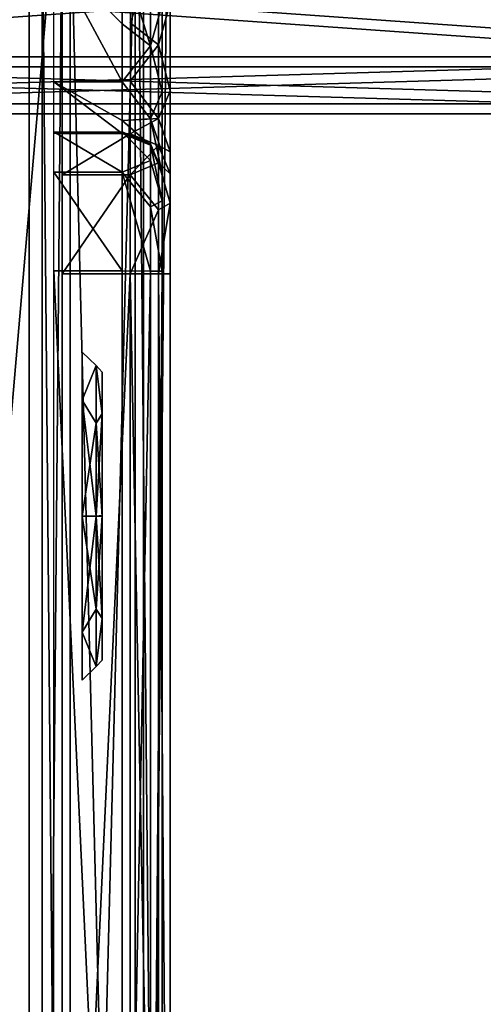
# Model space of a CAD drawing. Header units: millimetres. Extents: x -95 to 107, y -68 to 6.
# Tile 18 of 21: x 65 to 76, y -31 to -6. Entities that reach past the tile are written whole.
import ezdxf

# ---------------------------------------------------------------- set-up
doc = ezdxf.new("R2010")
doc.units = ezdxf.units.MM
doc.header["$LTSCALE"] = 101.851852
doc.layers.get('0').update_dxf_attribs({"linetype": 'CONTINUOUS'})

msp = doc.modelspace()

# ---------------------------------------------------------------- linework, layer by layer
at = {"color": 0, "linetype": 'Continuous'}
for points in [[(16.47, 4.274, 201.306), (16.47, -66.882, 200.754), (65.82, 4.744, 172.817), (16.47, 4.274, 201.306)], [(16.47, -66.882, 200.754), (65.82, -66.91, 172.261), (65.82, 4.744, 172.817), (16.47, -66.882, 200.754)], [(16.673, 4.579, -201.315), (66.023, 4.828, -172.823), (66.023, -66.828, -172.823), (16.673, 4.579, -201.315)], [(65.82, 4.744, 172.817), (67.651, -66.908, 170.431), (67.651, 4.771, 170.987), (65.82, 4.744, 172.817)], [(65.82, -66.91, 172.261), (67.651, -66.908, 170.431), (65.82, 4.744, 172.817), (65.82, -66.91, 172.261)], [(66.023, 4.828, -172.823), (67.853, 4.841, -170.993), (66.023, -66.828, -172.823), (66.023, 4.828, -172.823)], [(66.023, -66.828, -172.823), (67.853, 4.841, -170.993), (67.853, -66.841, -170.993), (66.023, -66.828, -172.823)], [(68.32, -66.906, 167.931), (68.32, 4.808, 168.487), (67.651, 4.771, 170.987), (68.32, -66.906, 167.931)], [(67.651, -66.908, 170.431), (68.32, -66.906, 167.931), (67.651, 4.771, 170.987), (67.651, -66.908, 170.431)], [(68.523, 4.858, -168.493), (68.523, -66.858, -168.493), (67.853, -66.841, -170.993), (68.523, 4.858, -168.493)], [(67.853, 4.841, -170.993), (68.523, 4.858, -168.493), (67.853, -66.841, -170.993), (67.853, 4.841, -170.993)], [(68.32, 4.808, 168.487), (68.32, -66.906, 167.931), (68.32, -3.586, 166.246), (68.32, 4.808, 168.487)], [(68.523, -66.858, -168.493), (68.523, 4.858, -168.493), (68.523, -58.447, -166.317), (68.523, -66.858, -168.493)], [(68.523, -58.447, -166.317), (68.523, 4.858, -168.493), (68.523, -56.015, -166.309), (68.523, -58.447, -166.317)], [(68.523, -56.015, -166.309), (68.523, 4.858, -168.493), (68.523, -53.825, -165.251), (68.523, -56.015, -166.309)], [(68.523, -53.825, -165.251), (68.523, 4.858, -168.493), (68.523, -52.298, -163.34), (68.523, -53.825, -165.251)], [(68.523, -52.298, -163.34), (68.523, 4.858, -168.493), (68.523, -51.75, -160.95), (68.523, -52.298, -163.34)], [(68.523, -51.75, -160.95), (68.523, 4.858, -168.493), (68.523, -5.985, -166.31), (68.523, -51.75, -160.95)], [(16.673, -66.579, -201.315), (16.673, 4.579, -201.315), (66.023, -66.828, -172.823), (16.673, -66.579, -201.315)], [(64.995, -59.864, -135.564), (64.995, -1.25, -134.15), (64.995, -60.45, -134.15), (64.995, -59.864, -135.564)], [(64.995, -1.836, -135.564), (64.995, -1.25, -134.15), (64.995, -59.864, -135.564), (64.995, -1.836, -135.564)], [(64.995, -1.25, -134.15), (64.995, -1.25, -52.95), (64.995, -60.45, -134.15), (64.995, -1.25, -134.15)], [(64.995, -60.45, -134.15), (64.995, -1.25, -52.95), (64.995, -60.45, -52.95), (64.995, -60.45, -134.15)], [(64.995, -1.25, -52.95), (64.995, -1.836, -51.536), (64.995, -60.45, -52.95), (64.995, -1.25, -52.95)], [(65.82, -60.5, 169.8), (65.82, -1.5, 169.8), (60.82, -59.5, 169.8), (65.82, -60.5, 169.8)], [(60.82, -59.5, 169.8), (65.82, -1.5, 169.8), (60.82, -2.5, 169.8), (60.82, -59.5, 169.8)], [(65.82, -60.5, -170.2), (60.82, -2.5, -170.2), (65.82, -1.5, -170.2), (65.82, -60.5, -170.2)], [(65.82, -1.5, 169.8), (65.82, -60.5, 169.8), (65.82, -57.5, 163.875), (65.82, -1.5, 169.8)], [(65.82, -1.5, 169.8), (65.82, -57.5, 163.875), (65.82, -4.5, 163.875), (65.82, -1.5, 169.8)], [(65.82, -59, -50.2), (65.82, -3, -50.2), (65.82, -1.5, 152.615), (65.82, -59, -50.2)], [(65.82, -2.877, 151.698), (65.82, -59, -50.2), (65.82, -1.5, 152.615), (65.82, -2.877, 151.698)], [(65.82, -60.5, -170.2), (65.82, -1.5, -170.2), (65.82, -57.5, -164.28), (65.82, -60.5, -170.2)], [(65.82, -7.504, -163.035), (65.82, -1.5, -170.2), (65.82, -4.5, -164.28), (65.82, -7.504, -163.035)], [(65.82, -1.5, -170.2), (65.82, -7.504, -163.035), (65.82, -53.25, -156.03), (65.82, -1.5, -170.2)], [(65.82, -57.5, -164.28), (65.82, -1.5, -170.2), (65.82, -54.495, -163.034), (65.82, -57.5, -164.28)], [(65.82, -54.495, -163.034), (65.82, -1.5, -170.2), (65.82, -53.25, -160.03), (65.82, -54.495, -163.034)], [(65.82, -53.25, -160.03), (65.82, -1.5, -170.2), (65.82, -53.25, -156.03), (65.82, -53.25, -160.03)], [(64.995, -58.45, -136.15), (64.995, -1.836, -135.564), (64.995, -59.864, -135.564), (64.995, -58.45, -136.15)], [(64.995, -3.25, -136.15), (64.995, -1.836, -135.564), (64.995, -58.45, -136.15), (64.995, -3.25, -136.15)], [(64.995, -60.45, -52.95), (64.995, -1.836, -51.536), (64.995, -59.864, -51.536), (64.995, -60.45, -52.95)], [(64.995, -1.836, -51.536), (64.995, -3.25, -50.95), (64.995, -59.864, -51.536), (64.995, -1.836, -51.536)], [(60.82, -59.5, -170.2), (60.82, -2.5, -170.2), (65.82, -60.5, -170.2), (60.82, -59.5, -170.2)], [(65.82, -4.5, 151.375), (65.82, -59, -50.2), (65.82, -2.877, 151.698), (65.82, -4.5, 151.375)], [(65.82, -59, -137.2), (65.82, -3, -137.2), (65.32, -59, -136.7), (65.82, -59, -137.2)], [(65.82, -3, -137.2), (65.32, -3, -136.7), (65.32, -59, -136.7), (65.82, -3, -137.2)], [(65.82, -59, -50.2), (65.32, -59, -50.7), (65.32, -3, -50.7), (65.82, -59, -50.2)], [(65.82, -3, -50.2), (65.82, -59, -50.2), (65.32, -3, -50.7), (65.82, -3, -50.2)], [(65.82, -4.5, -151.78), (65.82, -3, -137.2), (65.82, -59, -137.2), (65.82, -4.5, -151.78)], [(64.995, -59.864, -51.536), (64.995, -3.25, -50.95), (64.995, -58.45, -50.95), (64.995, -59.864, -51.536)], [(68.32, -3.586, 166.246), (68.32, -66.906, 167.931), (68.32, -6.018, 166.22), (68.32, -3.586, 166.246)], [(86.812, -4.5, -164.041), (86.813, -7.328, -162.869), (46.812, -4.5, -164.019), (86.812, -4.5, -164.041)], [(46.812, -4.5, -164.019), (86.813, -7.328, -162.869), (46.813, -7.328, -162.848), (46.812, -4.5, -164.019)], [(86.818, -7.328, -153.212), (86.818, -4.5, -152.041), (46.818, -7.328, -153.191), (86.818, -7.328, -153.212)], [(46.818, -7.328, -153.191), (86.818, -4.5, -152.041), (46.818, -4.5, -152.019), (46.818, -7.328, -153.191)], [(65.82, -60.5, -50.7), (65.82, -59.791, -50.328), (65.82, -4.5, 151.375), (65.82, -60.5, -50.7)], [(65.82, -57.5, 151.375), (65.82, -60.5, -50.7), (65.82, -4.5, 151.375), (65.82, -57.5, 151.375)], [(65.82, -59.791, -50.328), (65.82, -59, -50.2), (65.82, -4.5, 151.375), (65.82, -59.791, -50.328)], [(65.82, -7.504, 152.62), (65.82, -57.5, 151.375), (65.82, -4.5, 151.375), (65.82, -7.504, 152.62)], [(65.82, -57.5, 163.875), (65.82, -54.496, 162.63), (65.82, -4.5, 163.875), (65.82, -57.5, 163.875)], [(65.82, -4.5, 163.875), (65.82, -54.496, 162.63), (65.82, -7.505, 162.629), (65.82, -4.5, 163.875)], [(65.82, -7.505, -153.026), (65.82, -4.5, -151.78), (65.82, -59, -137.2), (65.82, -7.505, -153.026)], [(67.32, -4.776, 165.37), (68.027, -4.576, 165.66), (68.027, -7.052, 165.069), (67.32, -4.776, 165.37)], [(68.23, -7.028, -165.167), (68.23, -4.547, -165.739), (67.523, -6.472, -165.107), (68.23, -7.028, -165.167)], [(67.523, -6.472, -165.107), (68.23, -4.547, -165.739), (67.523, -4.75, -165.45), (67.523, -6.472, -165.107)], [(68.027, -4.576, 165.66), (68.32, -6.018, 166.22), (68.027, -7.052, 165.069), (68.027, -4.576, 165.66)], [(68.23, -7.028, -165.167), (68.523, -5.985, -166.31), (68.23, -4.547, -165.739), (68.23, -7.028, -165.167)], [(86.65, -4.75, 151.211), (86.681, -7.578, 152.382), (46.664, -4.75, 152.277), (86.65, -4.75, 151.211)], [(46.664, -4.75, 152.277), (86.681, -7.578, 152.382), (46.695, -7.578, 153.448), (46.664, -4.75, 152.277)], [(86.938, -7.578, 162.035), (86.97, -4.75, 163.206), (46.953, -7.578, 163.102), (86.938, -7.578, 162.035)], [(46.953, -7.578, 163.102), (86.97, -4.75, 163.206), (46.984, -4.75, 164.273), (46.953, -7.578, 163.102)], [(65.617, -7.948, 164.027), (65.617, -4.776, 165.37), (67.32, -7.948, 164.027), (65.617, -7.948, 164.027)], [(67.32, -7.948, 164.027), (65.617, -4.776, 165.37), (67.32, -6.496, 165.014), (67.32, -7.948, 164.027)], [(67.32, -6.496, 165.014), (65.617, -4.776, 165.37), (67.32, -4.776, 165.37), (67.32, -6.496, 165.014)], [(67.32, -6.496, 165.014), (67.32, -4.776, 165.37), (68.027, -7.052, 165.069), (67.32, -6.496, 165.014)], [(68.32, -6.018, 166.22), (68.32, -8.2, 165.145), (68.027, -7.052, 165.069), (68.32, -6.018, 166.22)], [(68.523, -8.175, -165.252), (68.523, -5.985, -166.31), (68.23, -7.028, -165.167), (68.523, -8.175, -165.252)], [(68.32, -6.018, 166.22), (68.32, -66.906, 167.931), (68.32, -8.2, 165.145), (68.32, -6.018, 166.22)], [(68.523, -51.75, -155.725), (68.523, -51.75, -160.95), (68.523, -5.985, -166.31), (68.523, -51.75, -155.725)], [(68.523, -51.018, -153.957), (68.523, -51.75, -155.725), (68.523, -5.985, -166.31), (68.523, -51.018, -153.957)], [(68.523, -49.25, -153.225), (68.523, -51.018, -153.957), (68.523, -5.985, -166.31), (68.523, -49.25, -153.225)], [(68.523, -8.175, -165.252), (68.523, -49.25, -153.225), (68.523, -5.985, -166.31), (68.523, -8.175, -165.252)], [(67.32, -7.948, 164.027), (67.32, -6.496, 165.014), (68.027, -7.052, 165.069), (67.32, -7.948, 164.027)], [(67.523, -7.932, -164.132), (68.23, -7.028, -165.167), (67.523, -6.472, -165.107), (67.523, -7.932, -164.132)], [(67.32, -7.948, 164.027), (68.027, -7.052, 165.069), (68.027, -8.877, 163.293), (67.32, -7.948, 164.027)], [(68.23, -8.867, -163.405), (68.23, -7.028, -165.167), (67.523, -7.932, -164.132), (68.23, -8.867, -163.405)], [(68.027, -7.052, 165.069), (68.32, -8.2, 165.145), (68.027, -8.877, 163.293), (68.027, -7.052, 165.069)], [(68.23, -8.867, -163.405), (68.523, -8.175, -165.252), (68.23, -7.028, -165.167), (68.23, -8.867, -163.405)], [(86.813, -7.328, -162.869), (86.814, -8.5, -160.041), (46.813, -7.328, -162.848), (86.813, -7.328, -162.869)], [(86.814, -8.5, -160.041), (46.814, -8.5, -160.019), (46.813, -7.328, -162.848), (86.814, -8.5, -160.041)], [(86.816, -8.5, -156.041), (86.818, -7.328, -153.212), (46.816, -8.5, -156.019), (86.816, -8.5, -156.041)], [(46.816, -8.5, -156.019), (86.818, -7.328, -153.212), (46.818, -7.328, -153.191), (46.816, -8.5, -156.019)], [(86.681, -7.578, 152.382), (86.756, -8.75, 155.209), (46.695, -7.578, 153.448), (86.681, -7.578, 152.382)], [(86.756, -8.75, 155.209), (46.77, -8.75, 156.276), (46.695, -7.578, 153.448), (86.756, -8.75, 155.209)], [(86.863, -8.75, 159.208), (86.938, -7.578, 162.035), (46.877, -8.75, 160.274), (86.863, -8.75, 159.208)], [(46.877, -8.75, 160.274), (86.938, -7.578, 162.035), (46.953, -7.578, 163.102), (46.877, -8.75, 160.274)], [(65.82, -54.495, 152.621), (65.82, -57.5, 151.375), (65.82, -7.504, 152.62), (65.82, -54.495, 152.621)], [(65.82, -8.75, 155.625), (65.82, -54.495, 152.621), (65.82, -7.504, 152.62), (65.82, -8.75, 155.625)], [(65.82, -7.504, -163.035), (65.82, -8.75, -160.03), (65.82, -53.25, -156.03), (65.82, -7.504, -163.035)], [(65.82, -54.496, 162.63), (65.82, -53.25, 159.625), (65.82, -7.505, 162.629), (65.82, -54.496, 162.63)], [(65.82, -7.505, 162.629), (65.82, -53.25, 159.625), (65.82, -8.75, 159.625), (65.82, -7.505, 162.629)], [(65.82, -8.75, -156.03), (65.82, -7.505, -153.026), (65.82, -59, -137.2), (65.82, -8.75, -156.03)], [(65.617, -9.241, 160.835), (65.617, -7.948, 164.027), (67.32, -9.241, 160.835), (65.617, -9.241, 160.835)], [(67.32, -9.241, 160.835), (65.617, -7.948, 164.027), (67.32, -8.912, 162.56), (67.32, -9.241, 160.835)], [(67.32, -8.912, 162.56), (65.617, -7.948, 164.027), (67.32, -7.948, 164.027), (67.32, -8.912, 162.56)], [(67.32, -8.912, 162.56), (67.32, -7.948, 164.027), (68.027, -8.877, 163.293), (67.32, -8.912, 162.56)], [(67.523, -8.907, -162.672), (68.23, -8.867, -163.405), (67.523, -7.932, -164.132), (67.523, -8.907, -162.672)], [(68.32, -8.2, 165.145), (68.32, -9.712, 163.222), (68.027, -8.877, 163.293), (68.32, -8.2, 165.145)], [(68.523, -9.702, -163.341), (68.523, -8.175, -165.252), (68.23, -8.867, -163.405), (68.523, -9.702, -163.341)], [(68.32, -8.2, 165.145), (68.32, -66.906, 167.931), (68.32, -9.712, 163.222), (68.32, -8.2, 165.145)], [(68.523, -9.702, -163.341), (68.523, -49.25, -153.225), (68.523, -8.175, -165.252), (68.523, -9.702, -163.341)], [(86.814, -8.5, -160.041), (46.816, -8.5, -156.019), (46.814, -8.5, -160.019), (86.814, -8.5, -160.041)], [(86.814, -8.5, -160.041), (86.816, -8.5, -156.041), (46.816, -8.5, -156.019), (86.814, -8.5, -160.041)], [(86.756, -8.75, 155.209), (46.877, -8.75, 160.274), (46.77, -8.75, 156.276), (86.756, -8.75, 155.209)], [(86.756, -8.75, 155.209), (86.863, -8.75, 159.208), (46.877, -8.75, 160.274), (86.756, -8.75, 155.209)], [(65.82, -53.25, 155.625), (65.82, -54.495, 152.621), (65.82, -8.75, 155.625), (65.82, -53.25, 155.625)], [(65.82, -53.25, 159.625), (65.82, -53.25, 155.625), (65.82, -8.75, 159.625), (65.82, -53.25, 159.625)], [(65.82, -8.75, 159.625), (65.82, -53.25, 155.625), (65.82, -8.75, 155.625), (65.82, -8.75, 159.625)], [(65.82, -8.75, -160.03), (65.82, -8.75, -156.03), (65.82, -59, -137.2), (65.82, -8.75, -160.03)], [(65.82, -53.25, -156.03), (65.82, -8.75, -160.03), (65.82, -59, -137.2), (65.82, -53.25, -156.03)], [(67.32, -8.912, 162.56), (68.027, -8.877, 163.293), (68.027, -9.534, 160.833), (67.32, -8.912, 162.56)], [(67.32, -9.241, 160.835), (67.32, -8.912, 162.56), (68.027, -9.534, 160.833), (67.32, -9.241, 160.835)], [(67.523, -9.25, -160.95), (68.23, -9.543, -160.95), (68.23, -8.867, -163.405), (67.523, -9.25, -160.95)], [(67.523, -9.25, -160.95), (68.23, -8.867, -163.405), (67.523, -8.907, -162.672), (67.523, -9.25, -160.95)], [(68.32, -9.712, 163.222), (68.32, -10.241, 160.827), (68.027, -8.877, 163.293), (68.32, -9.712, 163.222)], [(68.027, -8.877, 163.293), (68.32, -10.241, 160.827), (68.027, -9.534, 160.833), (68.027, -8.877, 163.293)], [(68.23, -9.543, -160.95), (68.523, -9.702, -163.341), (68.23, -8.867, -163.405), (68.23, -9.543, -160.95)], [(67.32, -9.201, 155.61), (67.32, -10.207, 153.127), (65.617, -9.201, 155.61), (67.32, -9.201, 155.61)], [(65.617, -9.201, 155.61), (67.32, -10.207, 153.127), (65.617, -10.207, 153.127), (65.617, -9.201, 155.61)], [(65.82, -9.25, -155.725), (65.82, -10.275, -153.25), (67.523, -9.25, -155.725), (65.82, -9.25, -155.725)], [(67.523, -9.25, -155.725), (65.82, -10.275, -153.25), (67.523, -10.275, -153.25), (67.523, -9.25, -155.725)], [(67.32, -9.201, 155.61), (68.027, -9.494, 155.608), (68.027, -9.911, 154.001), (67.32, -9.201, 155.61)], [(67.32, -9.201, 155.61), (68.027, -9.911, 154.001), (67.32, -10.207, 153.127), (67.32, -9.201, 155.61)], [(67.32, -9.241, 160.835), (68.027, -9.534, 160.833), (67.32, -9.201, 155.61), (67.32, -9.241, 160.835)], [(67.32, -9.201, 155.61), (68.027, -9.534, 160.833), (68.027, -9.494, 155.608), (67.32, -9.201, 155.61)], [(67.523, -9.25, -155.725), (67.523, -10.275, -153.25), (68.23, -9.543, -155.725), (67.523, -9.25, -155.725)], [(67.523, -9.25, -155.725), (68.23, -9.543, -155.725), (67.523, -9.25, -160.95), (67.523, -9.25, -155.725)], [(67.523, -9.25, -160.95), (68.23, -9.543, -155.725), (68.23, -9.543, -160.95), (67.523, -9.25, -160.95)], [(67.523, -10.275, -153.25), (68.23, -9.973, -154.121), (68.23, -9.543, -155.725), (67.523, -10.275, -153.25)], [(68.32, -10.201, 155.602), (68.32, -10.919, 153.829), (68.027, -9.494, 155.608), (68.32, -10.201, 155.602)], [(68.027, -9.494, 155.608), (68.32, -10.919, 153.829), (68.027, -9.911, 154.001), (68.027, -9.494, 155.608)], [(68.32, -10.241, 160.827), (68.32, -10.201, 155.602), (68.027, -9.494, 155.608), (68.32, -10.241, 160.827)], [(68.027, -9.534, 160.833), (68.32, -10.241, 160.827), (68.027, -9.494, 155.608), (68.027, -9.534, 160.833)], [(68.23, -9.973, -154.121), (68.523, -10.25, -155.725), (68.23, -9.543, -155.725), (68.23, -9.973, -154.121)], [(68.523, -10.25, -155.725), (68.523, -10.25, -160.95), (68.23, -9.543, -160.95), (68.523, -10.25, -155.725)], [(68.23, -9.543, -155.725), (68.523, -10.25, -155.725), (68.23, -9.543, -160.95), (68.23, -9.543, -155.725)], [(68.523, -10.25, -160.95), (68.523, -9.702, -163.341), (68.23, -9.543, -160.95), (68.523, -10.25, -160.95)], [(68.32, -9.712, 163.222), (68.32, -66.906, 167.931), (68.32, -10.241, 160.827), (68.32, -9.712, 163.222)], [(68.523, -12.75, -153.225), (68.523, -49.25, -153.225), (68.523, -9.702, -163.341), (68.523, -12.75, -153.225)], [(68.523, -10.25, -160.95), (68.523, -12.75, -153.225), (68.523, -9.702, -163.341), (68.523, -10.25, -160.95)], [(68.027, -9.911, 154.001), (68.027, -11.076, 152.818), (67.32, -10.207, 153.127), (68.027, -9.911, 154.001)], [(67.523, -10.275, -153.25), (68.23, -11.146, -152.947), (68.23, -9.973, -154.121), (67.523, -10.275, -153.25)], [(68.32, -10.919, 153.829), (68.027, -11.076, 152.818), (68.027, -9.911, 154.001), (68.32, -10.919, 153.829)], [(68.523, -10.982, -153.957), (68.523, -10.25, -155.725), (68.23, -9.973, -154.121), (68.523, -10.982, -153.957)], [(68.23, -11.146, -152.947), (68.523, -10.982, -153.957), (68.23, -9.973, -154.121), (68.23, -11.146, -152.947)], [(67.32, -10.207, 153.127), (67.32, -12.674, 152.083), (65.617, -10.207, 153.127), (67.32, -10.207, 153.127)], [(67.32, -12.674, 152.083), (65.617, -12.674, 152.083), (65.617, -10.207, 153.127), (67.32, -12.674, 152.083)], [(65.82, -12.75, -152.225), (67.523, -12.75, -152.225), (67.523, -10.275, -153.25), (65.82, -12.75, -152.225)], [(65.82, -10.275, -153.25), (65.82, -12.75, -152.225), (67.523, -10.275, -153.25), (65.82, -10.275, -153.25)], [(68.027, -12.676, 152.376), (67.32, -12.674, 152.083), (67.32, -10.207, 153.127), (68.027, -12.676, 152.376)], [(68.027, -11.076, 152.818), (68.027, -12.676, 152.376), (67.32, -10.207, 153.127), (68.027, -11.076, 152.818)], [(67.523, -10.275, -153.25), (67.523, -12.75, -152.225), (68.23, -11.146, -152.947), (67.523, -10.275, -153.25)], [(68.32, -10.201, 155.602), (68.32, -10.241, 160.827), (68.32, -56.047, 165.832), (68.32, -10.201, 155.602)], [(68.32, -10.919, 153.829), (68.32, -10.201, 155.602), (68.32, -56.047, 165.832), (68.32, -10.919, 153.829)], [(68.32, -10.241, 160.827), (68.32, -66.906, 167.931), (68.32, -56.047, 165.832), (68.32, -10.241, 160.827)], [(68.523, -10.982, -153.957), (68.523, -12.75, -153.225), (68.523, -10.25, -160.95), (68.523, -10.982, -153.957)], [(68.523, -10.25, -155.725), (68.523, -10.982, -153.957), (68.523, -10.25, -160.95), (68.523, -10.25, -155.725)], [(68.32, -10.919, 153.829), (68.32, -12.681, 153.083), (68.027, -11.076, 152.818), (68.32, -10.919, 153.829)], [(68.523, -12.75, -153.225), (68.523, -10.982, -153.957), (68.23, -12.75, -152.517), (68.523, -12.75, -153.225)], [(68.23, -12.75, -152.517), (68.523, -10.982, -153.957), (68.23, -11.146, -152.947), (68.23, -12.75, -152.517)], [(68.32, -12.681, 153.083), (68.32, -10.919, 153.829), (68.32, -56.047, 165.832), (68.32, -12.681, 153.083)], [(67.523, -12.75, -152.225), (68.23, -12.75, -152.517), (68.23, -11.146, -152.947), (67.523, -12.75, -152.225)], [(68.32, -12.681, 153.083), (68.027, -12.676, 152.376), (68.027, -11.076, 152.818), (68.32, -12.681, 153.083)], [(67.32, -12.674, 152.083), (67.32, -49.173, 151.8), (65.617, -12.674, 152.083), (67.32, -12.674, 152.083)], [(65.617, -12.674, 152.083), (67.32, -49.173, 151.8), (65.617, -49.173, 151.8), (65.617, -12.674, 152.083)], [(67.523, -49.25, -152.225), (67.523, -12.75, -152.225), (65.82, -49.25, -152.225), (67.523, -49.25, -152.225)], [(65.82, -49.25, -152.225), (67.523, -12.75, -152.225), (65.82, -12.75, -152.225), (65.82, -49.25, -152.225)], [(67.32, -12.674, 152.083), (68.027, -12.676, 152.376), (67.32, -49.173, 151.8), (67.32, -12.674, 152.083)], [(67.32, -49.173, 151.8), (68.027, -12.676, 152.376), (68.027, -49.175, 152.093), (67.32, -49.173, 151.8)], [(67.523, -49.25, -152.225), (68.23, -49.25, -152.517), (67.523, -12.75, -152.225), (67.523, -49.25, -152.225)], [(67.523, -12.75, -152.225), (68.23, -49.25, -152.517), (68.23, -12.75, -152.517), (67.523, -12.75, -152.225)], [(68.027, -12.676, 152.376), (68.32, -12.681, 153.083), (68.027, -49.175, 152.093), (68.027, -12.676, 152.376)], [(68.32, -12.681, 153.083), (68.32, -49.18, 152.8), (68.027, -49.175, 152.093), (68.32, -12.681, 153.083)], [(68.523, -49.25, -153.225), (68.523, -12.75, -153.225), (68.23, -12.75, -152.517), (68.523, -49.25, -153.225)], [(68.23, -49.25, -152.517), (68.523, -49.25, -153.225), (68.23, -12.75, -152.517), (68.23, -49.25, -152.517)], [(68.32, -49.18, 152.8), (68.32, -12.681, 153.083), (68.32, -52.307, 162.892), (68.32, -49.18, 152.8)], [(68.32, -52.307, 162.892), (68.32, -12.681, 153.083), (68.32, -53.848, 164.791), (68.32, -52.307, 162.892)], [(68.32, -53.848, 164.791), (68.32, -12.681, 153.083), (68.32, -56.047, 165.832), (68.32, -53.848, 164.791)], [(66.673, -15.04, -142.928), (66.673, -15.04, -145.372), (66.32, -14.7, -144.15), (66.673, -15.04, -142.928)], [(66.32, -15.901, -141.251), (66.673, -15.04, -142.928), (66.32, -14.7, -144.15), (66.32, -15.901, -141.251)], [(66.32, -14.7, -144.15), (66.673, -15.04, -145.372), (66.32, -15.901, -147.049), (66.32, -14.7, -144.15)], [(66.673, -15.04, -42.428), (66.673, -15.04, -44.872), (66.32, -14.7, -43.65), (66.673, -15.04, -42.428)], [(66.32, -15.901, -40.751), (66.673, -15.04, -42.428), (66.32, -14.7, -43.65), (66.32, -15.901, -40.751)], [(66.32, -14.7, -43.65), (66.673, -15.04, -44.872), (66.32, -15.901, -46.549), (66.32, -14.7, -43.65)], [(66.673, -16.476, -140.952), (66.673, -15.04, -142.928), (66.32, -15.901, -141.251), (66.673, -16.476, -140.952)], [(66.673, -15.04, -145.372), (66.673, -16.476, -147.348), (66.32, -15.901, -147.049), (66.673, -15.04, -145.372)], [(66.673, -16.476, -40.452), (66.673, -15.04, -42.428), (66.32, -15.901, -40.751), (66.673, -16.476, -40.452)], [(66.673, -15.04, -44.872), (66.673, -16.476, -46.848), (66.32, -15.901, -46.549), (66.673, -15.04, -44.872)], [(66.673, -15.04, -142.928), (66.673, -16.476, -140.952), (66.82, -16.238, -141.622), (66.673, -15.04, -142.928)], [(66.673, -15.04, -145.372), (66.673, -15.04, -142.928), (66.82, -15.201, -144.161), (66.673, -15.04, -145.372)], [(66.82, -15.201, -144.161), (66.673, -15.04, -142.928), (66.82, -16.238, -141.622), (66.82, -15.201, -144.161)], [(66.673, -16.476, -147.348), (66.673, -15.04, -145.372), (66.82, -16.253, -146.694), (66.673, -16.476, -147.348)], [(66.82, -16.253, -146.694), (66.673, -15.04, -145.372), (66.82, -15.201, -144.161), (66.82, -16.253, -146.694)], [(66.673, -15.04, -42.428), (66.673, -16.476, -40.452), (66.82, -16.238, -41.122), (66.673, -15.04, -42.428)], [(66.673, -15.04, -44.872), (66.673, -15.04, -42.428), (66.82, -15.201, -43.661), (66.673, -15.04, -44.872)], [(66.82, -15.201, -43.661), (66.673, -15.04, -42.428), (66.82, -16.238, -41.122), (66.82, -15.201, -43.661)], [(66.673, -16.476, -46.848), (66.673, -15.04, -44.872), (66.82, -16.253, -46.194), (66.673, -16.476, -46.848)], [(66.82, -16.253, -46.194), (66.673, -15.04, -44.872), (66.82, -15.201, -43.661), (66.82, -16.253, -46.194)], [(66.82, -16.253, -146.694), (66.82, -15.201, -144.161), (66.82, -16.238, -141.622), (66.82, -16.253, -146.694)], [(66.82, -16.253, -46.194), (66.82, -15.201, -43.661), (66.82, -16.238, -41.122), (66.82, -16.253, -46.194)], [(66.32, -18.8, -140.05), (66.673, -16.476, -140.952), (66.32, -15.901, -141.251), (66.32, -18.8, -140.05)], [(66.673, -16.476, -147.348), (66.673, -18.8, -148.104), (66.32, -15.901, -147.049), (66.673, -16.476, -147.348)], [(66.32, -15.901, -147.049), (66.673, -18.8, -148.104), (66.32, -18.8, -148.25), (66.32, -15.901, -147.049)], [(66.32, -18.8, -39.55), (66.673, -16.476, -40.452), (66.32, -15.901, -40.751), (66.32, -18.8, -39.55)], [(66.673, -16.476, -46.848), (66.673, -18.8, -47.604), (66.32, -15.901, -46.549), (66.673, -16.476, -46.848)], [(66.32, -15.901, -46.549), (66.673, -18.8, -47.604), (66.32, -18.8, -47.75), (66.32, -15.901, -46.549)], [(66.673, -18.8, -140.196), (66.82, -18.789, -140.548), (66.82, -16.238, -141.622), (66.673, -18.8, -140.196)], [(66.673, -16.476, -140.952), (66.673, -18.8, -140.196), (66.82, -16.238, -141.622), (66.673, -16.476, -140.952)], [(66.673, -18.8, -39.696), (66.82, -18.789, -40.048), (66.82, -16.238, -41.122), (66.673, -18.8, -39.696)], [(66.673, -16.476, -40.452), (66.673, -18.8, -39.696), (66.82, -16.238, -41.122), (66.673, -16.476, -40.452)], [(66.82, -18.789, -140.548), (66.82, -16.253, -146.694), (66.82, -16.238, -141.622), (66.82, -18.789, -140.548)], [(66.82, -18.789, -40.048), (66.82, -16.253, -46.194), (66.82, -16.238, -41.122), (66.82, -18.789, -40.048)], [(66.673, -18.8, -140.196), (66.673, -16.476, -140.952), (66.32, -18.8, -140.05), (66.673, -18.8, -140.196)], [(66.673, -18.8, -39.696), (66.673, -16.476, -40.452), (66.32, -18.8, -39.55), (66.673, -18.8, -39.696)], [(66.82, -18.811, -147.752), (66.673, -16.476, -147.348), (66.82, -16.253, -146.694), (66.82, -18.811, -147.752)], [(66.82, -18.811, -47.252), (66.673, -16.476, -46.848), (66.82, -16.253, -46.194), (66.82, -18.811, -47.252)], [(66.673, -18.8, -148.104), (66.673, -16.476, -147.348), (66.82, -18.811, -147.752), (66.673, -18.8, -148.104)], [(66.673, -18.8, -47.604), (66.673, -16.476, -46.848), (66.82, -18.811, -47.252), (66.673, -18.8, -47.604)], [(66.82, -18.789, -140.548), (66.82, -18.811, -147.752), (66.82, -16.253, -146.694), (66.82, -18.789, -140.548)], [(66.82, -18.789, -40.048), (66.82, -18.811, -47.252), (66.82, -16.253, -46.194), (66.82, -18.789, -40.048)], [(66.673, -18.8, -140.196), (66.32, -18.8, -140.05), (66.32, -21.699, -141.251), (66.673, -18.8, -140.196)], [(66.673, -21.124, -140.952), (66.673, -18.8, -140.196), (66.32, -21.699, -141.251), (66.673, -21.124, -140.952)], [(66.32, -18.8, -148.25), (66.673, -18.8, -148.104), (66.673, -21.124, -147.348), (66.32, -18.8, -148.25)], [(66.32, -18.8, -148.25), (66.673, -21.124, -147.348), (66.32, -21.699, -147.049), (66.32, -18.8, -148.25)], [(66.673, -18.8, -39.696), (66.32, -18.8, -39.55), (66.32, -21.699, -40.751), (66.673, -18.8, -39.696)], [(66.673, -21.124, -40.452), (66.673, -18.8, -39.696), (66.32, -21.699, -40.751), (66.673, -21.124, -40.452)], [(66.32, -18.8, -47.75), (66.673, -18.8, -47.604), (66.673, -21.124, -46.848), (66.32, -18.8, -47.75)], [(66.32, -18.8, -47.75), (66.673, -21.124, -46.848), (66.32, -21.699, -46.549), (66.32, -18.8, -47.75)], [(66.82, -18.789, -140.548), (66.673, -18.8, -140.196), (66.673, -21.124, -140.952), (66.82, -18.789, -140.548)], [(66.82, -21.347, -141.606), (66.82, -18.789, -140.548), (66.673, -21.124, -140.952), (66.82, -21.347, -141.606)], [(66.82, -18.789, -40.048), (66.673, -18.8, -39.696), (66.673, -21.124, -40.452), (66.82, -18.789, -40.048)], [(66.82, -21.347, -41.106), (66.82, -18.789, -40.048), (66.673, -21.124, -40.452), (66.82, -21.347, -41.106)], [(66.673, -18.8, -148.104), (66.82, -18.811, -147.752), (66.82, -21.362, -146.678), (66.673, -18.8, -148.104)], [(66.673, -18.8, -148.104), (66.82, -21.362, -146.678), (66.673, -21.124, -147.348), (66.673, -18.8, -148.104)], [(66.673, -18.8, -47.604), (66.82, -18.811, -47.252), (66.82, -21.362, -46.178), (66.673, -18.8, -47.604)], [(66.673, -18.8, -47.604), (66.82, -21.362, -46.178), (66.673, -21.124, -46.848), (66.673, -18.8, -47.604)], [(66.82, -18.811, -147.752), (66.82, -18.789, -140.548), (66.82, -21.347, -141.606), (66.82, -18.811, -147.752)], [(66.82, -18.811, -47.252), (66.82, -18.789, -40.048), (66.82, -21.347, -41.106), (66.82, -18.811, -47.252)], [(66.82, -21.362, -146.678), (66.82, -18.811, -147.752), (66.82, -21.347, -141.606), (66.82, -21.362, -146.678)], [(66.82, -21.362, -46.178), (66.82, -18.811, -47.252), (66.82, -21.347, -41.106), (66.82, -21.362, -46.178)], [(66.673, -21.124, -147.348), (66.673, -22.56, -145.372), (66.32, -21.699, -147.049), (66.673, -21.124, -147.348)], [(66.673, -22.56, -142.928), (66.673, -21.124, -140.952), (66.32, -21.699, -141.251), (66.673, -22.56, -142.928)], [(66.673, -21.124, -46.848), (66.673, -22.56, -44.872), (66.32, -21.699, -46.549), (66.673, -21.124, -46.848)], [(66.673, -22.56, -42.428), (66.673, -21.124, -40.452), (66.32, -21.699, -40.751), (66.673, -22.56, -42.428)], [(66.673, -21.124, -147.348), (66.82, -21.362, -146.678), (66.673, -22.56, -145.372), (66.673, -21.124, -147.348)], [(66.673, -22.56, -142.928), (66.82, -21.347, -141.606), (66.673, -21.124, -140.952), (66.673, -22.56, -142.928)], [(66.673, -21.124, -46.848), (66.82, -21.362, -46.178), (66.673, -22.56, -44.872), (66.673, -21.124, -46.848)], [(66.673, -22.56, -42.428), (66.82, -21.347, -41.106), (66.673, -21.124, -40.452), (66.673, -22.56, -42.428)], [(66.82, -22.399, -144.139), (66.82, -21.347, -141.606), (66.673, -22.56, -142.928), (66.82, -22.399, -144.139)], [(66.82, -22.399, -43.639), (66.82, -21.347, -41.106), (66.673, -22.56, -42.428), (66.82, -22.399, -43.639)], [(66.82, -21.362, -146.678), (66.82, -22.399, -144.139), (66.673, -22.56, -145.372), (66.82, -21.362, -146.678)], [(66.82, -21.362, -46.178), (66.82, -22.399, -43.639), (66.673, -22.56, -44.872), (66.82, -21.362, -46.178)], [(66.82, -22.399, -144.139), (66.82, -21.362, -146.678), (66.82, -21.347, -141.606), (66.82, -22.399, -144.139)], [(66.82, -22.399, -43.639), (66.82, -21.362, -46.178), (66.82, -21.347, -41.106), (66.82, -22.399, -43.639)], [(66.32, -21.699, -147.049), (66.673, -22.56, -145.372), (66.32, -22.9, -144.15), (66.32, -21.699, -147.049)], [(66.32, -22.9, -144.15), (66.673, -22.56, -142.928), (66.32, -21.699, -141.251), (66.32, -22.9, -144.15)], [(66.32, -21.699, -46.549), (66.673, -22.56, -44.872), (66.32, -22.9, -43.65), (66.32, -21.699, -46.549)], [(66.32, -22.9, -43.65), (66.673, -22.56, -42.428), (66.32, -21.699, -40.751), (66.32, -22.9, -43.65)], [(66.673, -22.56, -145.372), (66.673, -22.56, -142.928), (66.32, -22.9, -144.15), (66.673, -22.56, -145.372)], [(66.673, -22.56, -44.872), (66.673, -22.56, -42.428), (66.32, -22.9, -43.65), (66.673, -22.56, -44.872)], [(66.673, -22.56, -145.372), (66.82, -22.399, -144.139), (66.673, -22.56, -142.928), (66.673, -22.56, -145.372)], [(66.673, -22.56, -44.872), (66.82, -22.399, -43.639), (66.673, -22.56, -42.428), (66.673, -22.56, -44.872)]]:
    msp.add_3dface(points, dxfattribs=at)

doc.saveas('drawing.dxf')
